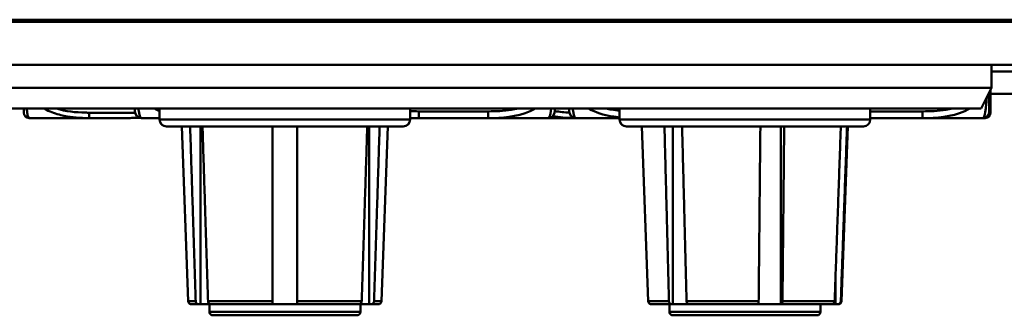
# Model space of a CAD drawing. Header units: inches. Extents: x 7.4 to 53, y 27.5 to 52.4.
# Tile 91 of 128: x 39.282 to 42.15, y 47.353 to 48.214. Entities that reach past the tile are written whole.
import ezdxf

# ---------------------------------------------------------------- set-up
doc = ezdxf.new("R2010")
doc.units = ezdxf.units.IN
doc.header["$MEASUREMENT"] = 0
doc.layers.add('Visible Edges(ANSI)', color=7, linetype='Continuous', lineweight=50)
doc.layers.add('Visible Tangent Edges(ANSI)', color=7, linetype='Continuous', lineweight=50)

msp = doc.modelspace()

# ---------------------------------------------------------------- linework, layer by layer
at = {"layer": 'Visible Edges(ANSI)'}
for p, q in [((51.8448, 48.2137), (24.3448, 48.2137)), ((51.8448, 48.2132), (24.3448, 48.2132)), ((24.0466, 48.2077), (52.143, 48.2077)), ((52.143, 48.0827), (24.0466, 48.0827)), ((42.1123, 48.0149), (42.1123, 48.0827)), ((42.7018, 48.0627), (42.1123, 48.0627)), ((42.1123, 48.0149), (37.9905, 48.0149)), ((42.0823, 47.9549), (42.1123, 48.0149)), ((42.1097, 47.9977), (42.7018, 47.9977)), ((38.0205, 47.9549), (42.0823, 47.9549)), ((39.6893, 47.9549), (39.6893, 47.9227)), ((40.4193, 47.9549), (40.4193, 47.9227)), ((41.0293, 47.9549), (41.0293, 47.9227)), ((41.7593, 47.9549), (41.7593, 47.9227)), ((39.3099, 47.9272), (39.4847, 47.9272)), ((39.4847, 47.9272), (39.5539, 47.9272)), ((39.6371, 47.9272), (39.6893, 47.9272)), ((40.4193, 47.9272), (40.4441, 47.9272)), ((40.4441, 47.9272), (40.6464, 47.9272)), ((40.6464, 47.9272), (40.8209, 47.9272)), ((40.8209, 47.9272), (40.9022, 47.9272)), ((40.9022, 47.9272), (41.0293, 47.9272)), ((41.7593, 47.9272), (41.9119, 47.9272)), ((41.9119, 47.9272), (42.0863, 47.9272)), ((42.0863, 47.9272), (42.0934, 47.9272)), ((42.0934, 47.9272), (42.094, 47.9272)), ((40.3993, 47.9027), (39.7093, 47.9027)), ((39.7728, 47.3943), (39.7543, 47.9027)), ((39.8087, 47.3847), (39.8087, 47.9027)), ((40.3, 47.3847), (40.3, 47.9027)), ((40.3359, 47.3943), (40.3543, 47.9027)), ((41.7393, 47.9027), (41.0493, 47.9027)), ((41.1128, 47.3943), (41.0943, 47.9027)), ((41.1845, 47.3847), (41.1845, 47.9027)), ((41.4993, 47.3847), (41.4993, 47.9027)), ((41.6759, 47.3943), (41.6943, 47.9027)), ((41.6578, 47.3847), (41.6578, 47.4558)), ((39.8033, 47.3847), (39.7828, 47.3847)), ((39.8087, 47.3847), (39.8033, 47.3847)), ((39.8393, 47.3847), (39.8087, 47.3847)), ((39.8343, 47.3627), (39.8343, 47.3847)), ((40.0183, 47.3847), (39.8393, 47.3847)), ((40.0903, 47.3847), (40.0183, 47.3847)), ((40.2694, 47.3847), (40.0903, 47.3847)), ((40.3, 47.3847), (40.2694, 47.3847)), ((40.2743, 47.3627), (40.2743, 47.3847)), ((40.3054, 47.3847), (40.3, 47.3847)), ((40.3259, 47.3847), (40.3054, 47.3847)), ((41.1801, 47.3847), (41.1228, 47.3847)), ((41.1743, 47.3627), (41.1743, 47.3847)), ((41.1845, 47.3847), (41.1801, 47.3847)), ((41.2314, 47.3847), (41.1845, 47.3847)), ((41.4316, 47.3847), (41.2314, 47.3847)), ((41.4993, 47.3847), (41.4316, 47.3847)), ((41.501, 47.3847), (41.4993, 47.3847)), ((41.6459, 47.3847), (41.501, 47.3847)), ((41.6143, 47.3627), (41.6143, 47.3847)), ((41.6578, 47.3847), (41.6459, 47.3847)), ((41.6639, 47.3847), (41.6578, 47.3847)), ((41.6659, 47.3847), (41.6639, 47.3847)), ((40.2643, 47.3527), (39.8443, 47.3527)), ((41.6043, 47.3527), (41.1843, 47.3527))]:
    msp.add_line(p, q, dxfattribs=at)
for centre, radius, start, end in [((39.3099, 47.9429), 0.0157, 180, 270), ((39.6371, 47.9468), 0.0197, 180, 270), ((39.7093, 47.9227), 0.02, 180, 270), ((40.3993, 47.9227), 0.02, 270, 0), ((40.8209, 47.9468), 0.0197, 270, 0), ((40.9022, 47.9468), 0.0197, 180, 270), ((41.0493, 47.9227), 0.02, 180, 270), ((41.7393, 47.9227), 0.02, 270, 0), ((42.0863, 47.9468), 0.0197, 270, 0), ((42.0934, 47.9429), 0.0157, 270, 0), ((42.094, 47.9429), 0.0157, 270, 0), ((39.7828, 47.3947), 0.01, 182.0826, 270), ((40.3259, 47.3947), 0.01, 270, 357.9174), ((41.1228, 47.3947), 0.01, 182.0826, 270), ((41.6659, 47.3947), 0.01, 270, 357.9174), ((39.8443, 47.3627), 0.01, 180, 270), ((40.2643, 47.3627), 0.01, 270, 0), ((41.1843, 47.3627), 0.01, 180, 270), ((41.6043, 47.3627), 0.01, 270, 0)]:
    msp.add_arc(centre, radius, start, end, dxfattribs=at)
for points, knots in [([(42.1092, 47.9429), (42.1092, 47.9429), (42.1092, 47.9429), (42.1092, 47.943), (42.1092, 47.9436), (42.1092, 47.9474), (42.1092, 47.9595), (42.1092, 47.9693), (42.1092, 47.9856), (42.1092, 48.0086)], [0, 0, 0, 0, 0.0272471, 0.0272471, 0.0272471, 0.2790553, 0.2790553, 0.2790553, 0.48452, 0.48452, 0.48452, 0.48452]), ([(42.1097, 47.9429), (42.1097, 47.9429), (42.1097, 47.9429), (42.1097, 47.943), (42.1097, 47.9436), (42.1097, 47.9474), (42.1097, 47.9595), (42.1097, 47.9695), (42.1097, 47.9861), (42.1097, 48.0097)], [0, 0, 0, 0, 0.0272471, 0.0272471, 0.0272471, 0.2790553, 0.2790553, 0.2790553, 0.4877662, 0.4877662, 0.4877662, 0.4877662]), ([(42.106, 47.9468), (42.106, 47.9468), (42.106, 47.9478), (42.106, 47.9517), (42.106, 47.9568), (42.106, 47.9673), (42.106, 47.9883), (42.106, 47.9925), (42.106, 47.9972), (42.106, 48.0023)], [0.2569537, 0.2569537, 0.2569537, 0.2569537, 0.4371919, 0.4371919, 0.4371919, 0.6739428, 0.6739428, 0.6739428, 0.7220903, 0.7220903, 0.7220903, 0.7220903]), ([(39.2941, 47.955), (39.2941, 47.9535), (39.2941, 47.9522), (39.2941, 47.9511), (39.2941, 47.9447), (39.2941, 47.9429), (39.2941, 47.9429)], [-0.2437628, -0.2437628, -0.2437628, -0.2437628, -0.20743, -0.20743, -0.20743, 0, 0, 0, 0]), ([(39.6174, 47.9549), (39.6174, 47.9533), (39.6174, 47.9521), (39.6174, 47.9511), (39.6174, 47.9477), (39.6174, 47.9468), (39.6174, 47.9468)], [-0.4787932, -0.4787932, -0.4787932, -0.4787932, -0.427691, -0.427691, -0.427691, -0.2569517, -0.2569517, -0.2569517, -0.2569517]), ([(40.8405, 47.9468), (40.8405, 47.9468), (40.8405, 47.9478), (40.8405, 47.9517), (40.8405, 47.9526), (40.8405, 47.9536), (40.8405, 47.9549)], [0.2569537, 0.2569537, 0.2569537, 0.2569537, 0.4371919, 0.4371919, 0.4371919, 0.4786219, 0.4786219, 0.4786219, 0.4786219]), ([(40.8825, 47.9549), (40.8825, 47.9533), (40.8825, 47.9521), (40.8825, 47.9511), (40.8825, 47.9477), (40.8825, 47.9468), (40.8825, 47.9468)], [-0.4787932, -0.4787932, -0.4787932, -0.4787932, -0.427691, -0.427691, -0.427691, -0.2569517, -0.2569517, -0.2569517, -0.2569517]), ([(39.5539, 47.9272), (39.5543, 47.9272), (39.5548, 47.9272), (39.5713, 47.9272), (39.5873, 47.9273), (39.6103, 47.9274), (39.617, 47.9275), (39.6262, 47.9275), (39.6286, 47.9275), (39.6319, 47.9275), (39.6327, 47.9275), (39.6336, 47.9275)], [-0.416114, -0.416114, -0.416114, -0.416114, -0.4127691, -0.4127691, -0.2896446, -0.2896446, -0.2388934, -0.2388934, -0.2201881, -0.2201881, -0.213981, -0.213981, -0.213981, -0.213981]), ([(39.8033, 47.3847), (39.8022, 47.3847), (39.8009, 47.385), (39.7989, 47.3859), (39.7978, 47.3867), (39.7963, 47.3885), (39.7956, 47.3897), (39.7948, 47.3919), (39.7946, 47.3932), (39.7945, 47.3943)], [-0.037779, -0.037779, -0.037779, -0.037779, -0.02826573, -0.02826573, -0.01879725, -0.01879725, -0.0093788, -0.0093788, -0.00090854, -0.00090854, -0.00090854, -0.00090854]), ([(39.8305, 47.3943), (39.8306, 47.3932), (39.8308, 47.3919), (39.8316, 47.3897), (39.8323, 47.3885), (39.8338, 47.3867), (39.8349, 47.3859), (39.8369, 47.385), (39.8382, 47.3847), (39.8393, 47.3847)], [0.00090854, 0.00090854, 0.00090854, 0.00090854, 0.0093788, 0.0093788, 0.01879725, 0.01879725, 0.02826573, 0.02826573, 0.037779, 0.037779, 0.037779, 0.037779]), ([(40.0183, 47.3847), (40.0183, 47.3847), (40.0183, 47.385), (40.0183, 47.3859), (40.0183, 47.3867), (40.0183, 47.3885), (40.0183, 47.3897), (40.0183, 47.3919), (40.0183, 47.3932), (40.0183, 47.3943)], [-0.037779, -0.037779, -0.037779, -0.037779, -0.02826573, -0.02826573, -0.01879725, -0.01879725, -0.0093788, -0.0093788, -0.00090854, -0.00090854, -0.00090854, -0.00090854]), ([(40.0903, 47.3943), (40.0903, 47.3932), (40.0903, 47.3919), (40.0903, 47.3897), (40.0903, 47.3885), (40.0903, 47.3867), (40.0903, 47.3859), (40.0903, 47.385), (40.0903, 47.3847), (40.0903, 47.3847)], [0.00090854, 0.00090854, 0.00090854, 0.00090854, 0.0093788, 0.0093788, 0.01879725, 0.01879725, 0.02826573, 0.02826573, 0.037779, 0.037779, 0.037779, 0.037779]), ([(40.2694, 47.3847), (40.2705, 47.3847), (40.2718, 47.385), (40.2738, 47.3859), (40.2748, 47.3867), (40.2764, 47.3885), (40.2771, 47.3897), (40.2779, 47.3919), (40.2781, 47.3932), (40.2781, 47.3943)], [-0.037779, -0.037779, -0.037779, -0.037779, -0.02826573, -0.02826573, -0.01879725, -0.01879725, -0.0093788, -0.0093788, -0.00090854, -0.00090854, -0.00090854, -0.00090854]), ([(40.3141, 47.3943), (40.3141, 47.3932), (40.3139, 47.3919), (40.3131, 47.3897), (40.3124, 47.3885), (40.3108, 47.3867), (40.3098, 47.3859), (40.3078, 47.385), (40.3065, 47.3847), (40.3054, 47.3847)], [0.00090854, 0.00090854, 0.00090854, 0.00090854, 0.0093788, 0.0093788, 0.01879725, 0.01879725, 0.02826573, 0.02826573, 0.037779, 0.037779, 0.037779, 0.037779]), ([(41.1801, 47.3847), (41.1792, 47.3847), (41.1782, 47.385), (41.1765, 47.3859), (41.1757, 47.3867), (41.1744, 47.3885), (41.1739, 47.3897), (41.1732, 47.3919), (41.173, 47.3932), (41.173, 47.3943)], [-0.037779, -0.037779, -0.037779, -0.037779, -0.02826573, -0.02826573, -0.01879725, -0.01879725, -0.0093788, -0.0093788, -0.00090854, -0.00090854, -0.00090854, -0.00090854]), ([(41.2244, 47.3943), (41.2244, 47.3932), (41.2246, 47.3919), (41.2252, 47.3897), (41.2258, 47.3885), (41.227, 47.3867), (41.2279, 47.3859), (41.2295, 47.385), (41.2305, 47.3847), (41.2314, 47.3847)], [0.00090854, 0.00090854, 0.00090854, 0.00090854, 0.0093788, 0.0093788, 0.01879725, 0.01879725, 0.02826573, 0.02826573, 0.037779, 0.037779, 0.037779, 0.037779]), ([(41.4316, 47.3847), (41.4319, 47.3847), (41.4323, 47.385), (41.433, 47.3859), (41.4333, 47.3867), (41.4338, 47.3885), (41.434, 47.3897), (41.4342, 47.3919), (41.4343, 47.3932), (41.4343, 47.3943)], [-0.037779, -0.037779, -0.037779, -0.037779, -0.02826573, -0.02826573, -0.01879725, -0.01879725, -0.0093788, -0.0093788, -0.00090854, -0.00090854, -0.00090854, -0.00090854]), ([(41.5037, 47.3943), (41.5037, 47.3932), (41.5036, 47.3919), (41.5034, 47.3897), (41.5031, 47.3885), (41.5027, 47.3867), (41.5023, 47.3859), (41.5017, 47.385), (41.5013, 47.3847), (41.501, 47.3847)], [0.00090854, 0.00090854, 0.00090854, 0.00090854, 0.0093788, 0.0093788, 0.01879725, 0.01879725, 0.02826573, 0.02826573, 0.037779, 0.037779, 0.037779, 0.037779]), ([(41.6459, 47.3847), (41.6471, 47.3847), (41.6485, 47.385), (41.6508, 47.3859), (41.652, 47.3867), (41.6537, 47.3885), (41.6545, 47.3897), (41.6553, 47.3919), (41.6556, 47.3932), (41.6557, 47.3943)], [-0.037779, -0.037779, -0.037779, -0.037779, -0.02826573, -0.02826573, -0.01879725, -0.01879725, -0.0093788, -0.0093788, -0.00090854, -0.00090854, -0.00090854, -0.00090854]), ([(41.6737, 47.3943), (41.6736, 47.3932), (41.6734, 47.3919), (41.6725, 47.3897), (41.6717, 47.3885), (41.67, 47.3867), (41.6688, 47.3859), (41.6665, 47.385), (41.6651, 47.3847), (41.6639, 47.3847)], [0.00090854, 0.00090854, 0.00090854, 0.00090854, 0.0093788, 0.0093788, 0.01879725, 0.01879725, 0.02826573, 0.02826573, 0.037779, 0.037779, 0.037779, 0.037779])]:
    msp.add_open_spline(points, degree=3, knots=knots, dxfattribs=at)
for points, weights in [([(39.7945, 47.3943), (39.7867, 47.6403), (39.7784, 47.9027)], [1.00002012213, 1.00052361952, 1]), ([(39.8144, 47.9027), (39.8227, 47.6403), (39.8305, 47.3943)], [1, 1.00052363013, 1.00002012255]), ([(40.0183, 47.3943), (40.0183, 47.6403), (40.0183, 47.9027)], [1.00002012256, 1.00052363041, 1]), ([(40.0903, 47.9027), (40.0903, 47.6403), (40.0903, 47.3943)], [1, 1.00052363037, 1.00002012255]), ([(40.2781, 47.3943), (40.2859, 47.6403), (40.2943, 47.9027)], [1.00002012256, 1.00052363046, 1]), ([(40.3303, 47.9027), (40.3219, 47.6403), (40.3141, 47.3943)], [1, 1.00052363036, 1.00002012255]), ([(41.173, 47.3943), (41.1667, 47.6403), (41.1599, 47.9027)], [1.00002012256, 1.00052363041, 1]), ([(41.2113, 47.9027), (41.218, 47.6403), (41.2244, 47.3943)], [1, 1.00052363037, 1.00002012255]), ([(41.4343, 47.3943), (41.4367, 47.6403), (41.4393, 47.9027)], [1.00002012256, 1.00052363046, 1]), ([(41.5087, 47.9027), (41.5061, 47.6403), (41.5037, 47.3943)], [1, 1.00052363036, 1.00002012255]), ([(41.6557, 47.3943), (41.6644, 47.6403), (41.6737, 47.9027)], [1.00002012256, 1.00052363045, 1]), ([(41.6917, 47.9027), (41.6824, 47.6403), (41.6737, 47.3943)], [1, 1.00052363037, 1.00002012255])]:
    msp.add_rational_spline(points, weights, degree=2, dxfattribs=at)
at = {"layer": 'Visible Tangent Edges(ANSI)'}
for p, q in [((39.4847, 47.9429), (39.4847, 47.9272)), ((39.6178, 47.9429), (39.4847, 47.9429)), ((39.6893, 47.9227), (40.4193, 47.9227)), ((40.4441, 47.9468), (40.4441, 47.9272)), ((40.6464, 47.9468), (40.4441, 47.9468)), ((40.6464, 47.9468), (40.6464, 47.9272)), ((41.0293, 47.9227), (41.7593, 47.9227)), ((41.9119, 47.9468), (41.7593, 47.9468)), ((41.9119, 47.9468), (41.9119, 47.9272)), ((39.7728, 47.3943), (39.7945, 47.3943)), ((39.8305, 47.3943), (40.0183, 47.3943)), ((40.0903, 47.3943), (40.2781, 47.3943)), ((40.3141, 47.3943), (40.3359, 47.3943)), ((41.1128, 47.3943), (41.173, 47.3943)), ((41.2244, 47.3943), (41.4343, 47.3943)), ((41.5037, 47.3943), (41.6557, 47.3943)), ((41.6737, 47.3943), (41.6759, 47.3943)), ((39.8343, 47.3627), (40.2743, 47.3627)), ((41.1743, 47.3627), (41.6143, 47.3627))]:
    msp.add_line(p, q, dxfattribs=at)
for points, knots in [([(42.0985, 47.9874), (42.0981, 47.9806), (42.0977, 47.9744), (42.0956, 47.9481), (42.0933, 47.9375), (42.0894, 47.9282), (42.0877, 47.9268), (42.0863, 47.9272)], [-0.7060491, -0.7060491, -0.7060491, -0.7060491, -0.6493253, -0.6493253, -0.427691, -0.427691, -0.2569537, -0.2569537, -0.2569537, -0.2569537]), ([(39.3099, 47.9272), (39.3097, 47.9272), (39.3095, 47.9272), (39.3079, 47.9278), (39.3065, 47.9301), (39.3043, 47.9394), (39.3035, 47.9443), (39.3026, 47.9522), (39.3024, 47.9535), (39.3023, 47.9549)], [0, 0, 0, 0, 0.0278591, 0.0278591, 0.201273, 0.201273, 0.3066357, 0.3066357, 0.3256977, 0.3256977, 0.3256977, 0.3256977]), ([(39.3529, 47.9549), (39.3553, 47.9535), (39.3577, 47.9522), (39.3737, 47.9443), (39.3878, 47.9394), (39.4256, 47.9301), (39.4498, 47.9278), (39.4772, 47.9272), (39.4809, 47.9272), (39.4847, 47.9272)], [-0.3256977, -0.3256977, -0.3256977, -0.3256977, -0.3066357, -0.3066357, -0.201273, -0.201273, -0.0278591, -0.0278591, 0, 0, 0, 0]), ([(39.4847, 47.9429), (39.4811, 47.9429), (39.4775, 47.9429), (39.4739, 47.943), (39.4454, 47.9436), (39.4164, 47.9464), (39.3893, 47.9549)], [0, 0, 0, 0, 0.0272471, 0.0272471, 0.0272471, 0.2437628, 0.2437628, 0.2437628, 0.2437628]), ([(39.6371, 47.9272), (39.6347, 47.927), (39.6314, 47.9299), (39.6283, 47.9498), (39.6279, 47.9522), (39.6276, 47.9549)], [0.2569517, 0.2569517, 0.2569517, 0.2569517, 0.5559983, 0.5559983, 0.5929494, 0.5929494, 0.5929494, 0.5929494]), ([(40.7335, 47.9549), (40.7269, 47.9533), (40.7203, 47.9521), (40.7137, 47.9511), (40.6915, 47.9477), (40.6688, 47.9468), (40.6464, 47.9468)], [-0.4787932, -0.4787932, -0.4787932, -0.4787932, -0.427691, -0.427691, -0.427691, -0.2569517, -0.2569517, -0.2569517, -0.2569517]), ([(40.6464, 47.9272), (40.6869, 47.927), (40.7293, 47.9299), (40.7742, 47.9498), (40.779, 47.9522), (40.7838, 47.9549)], [0.2569517, 0.2569517, 0.2569517, 0.2569517, 0.5559983, 0.5559983, 0.5929494, 0.5929494, 0.5929494, 0.5929494]), ([(40.8304, 47.9549), (40.8289, 47.943), (40.8272, 47.9361), (40.8239, 47.9282), (40.8223, 47.9268), (40.8209, 47.9272)], [-0.5926664, -0.5926664, -0.5926664, -0.5926664, -0.427691, -0.427691, -0.2569537, -0.2569537, -0.2569537, -0.2569537]), ([(40.9022, 47.9272), (40.8998, 47.927), (40.8965, 47.9299), (40.8934, 47.9498), (40.893, 47.9522), (40.8927, 47.9549)], [0.2569517, 0.2569517, 0.2569517, 0.2569517, 0.5559983, 0.5559983, 0.5929494, 0.5929494, 0.5929494, 0.5929494]), ([(40.9392, 47.9549), (40.9602, 47.943), (40.9836, 47.9361), (41.0141, 47.9309), (41.0217, 47.9299), (41.0292, 47.9291)], [-0.5926664, -0.5926664, -0.5926664, -0.5926664, -0.427691, -0.427691, -0.3725155, -0.3725155, -0.3725155, -0.3725155]), ([(41.0293, 47.9487), (41.0214, 47.9494), (41.0135, 47.9504), (41.0057, 47.9517), (41.0003, 47.9526), (40.9949, 47.9536), (40.9896, 47.9549)], [0.3767216, 0.3767216, 0.3767216, 0.3767216, 0.4371919, 0.4371919, 0.4371919, 0.4786219, 0.4786219, 0.4786219, 0.4786219]), ([(41.999, 47.9549), (41.9924, 47.9533), (41.9858, 47.9521), (41.9791, 47.9511), (41.957, 47.9477), (41.9343, 47.9468), (41.9119, 47.9468)], [-0.4787932, -0.4787932, -0.4787932, -0.4787932, -0.427691, -0.427691, -0.427691, -0.2569517, -0.2569517, -0.2569517, -0.2569517]), ([(41.9119, 47.9272), (41.9524, 47.927), (41.9947, 47.9299), (42.0396, 47.9498), (42.0445, 47.9522), (42.0493, 47.9549)], [0.2569517, 0.2569517, 0.2569517, 0.2569517, 0.5559983, 0.5559983, 0.5929494, 0.5929494, 0.5929494, 0.5929494]), ([(40.8349, 47.9331), (40.8544, 47.9293), (40.8741, 47.9277), (40.8961, 47.9272), (40.8989, 47.9272), (40.9016, 47.9272)], [-0.1699058, -0.1699058, -0.1699058, -0.1699058, -0.0278591, -0.0278591, -0.0075028, -0.0075028, -0.0075028, -0.0075028]), ([(42.0962, 47.9298), (42.0954, 47.9283), (42.0947, 47.9276), (42.0938, 47.9272), (42.0936, 47.9272), (42.0934, 47.9272)], [-0.1185502, -0.1185502, -0.1185502, -0.1185502, -0.0278591, -0.0278591, 0, 0, 0, 0])]:
    msp.add_open_spline(points, degree=3, knots=knots, dxfattribs=at)
for points in [[(39.6741, 47.9549), (39.679, 47.9522), (39.684, 47.9497), (39.6891, 47.9474)], [(40.4191, 47.9275), (40.4275, 47.9271), (40.4358, 47.927), (40.4441, 47.9272)], [(40.4441, 47.9468), (40.4359, 47.9468), (40.4276, 47.947), (40.4193, 47.9473)], [(40.8829, 47.9433), (40.8687, 47.9439), (40.8545, 47.9452), (40.8406, 47.9475)], [(42.0942, 47.9272), (42.0941, 47.9272), (42.094, 47.9272), (42.094, 47.9272)]]:
    msp.add_open_spline(points, degree=3, dxfattribs=at)

doc.saveas('drawing.dxf')
